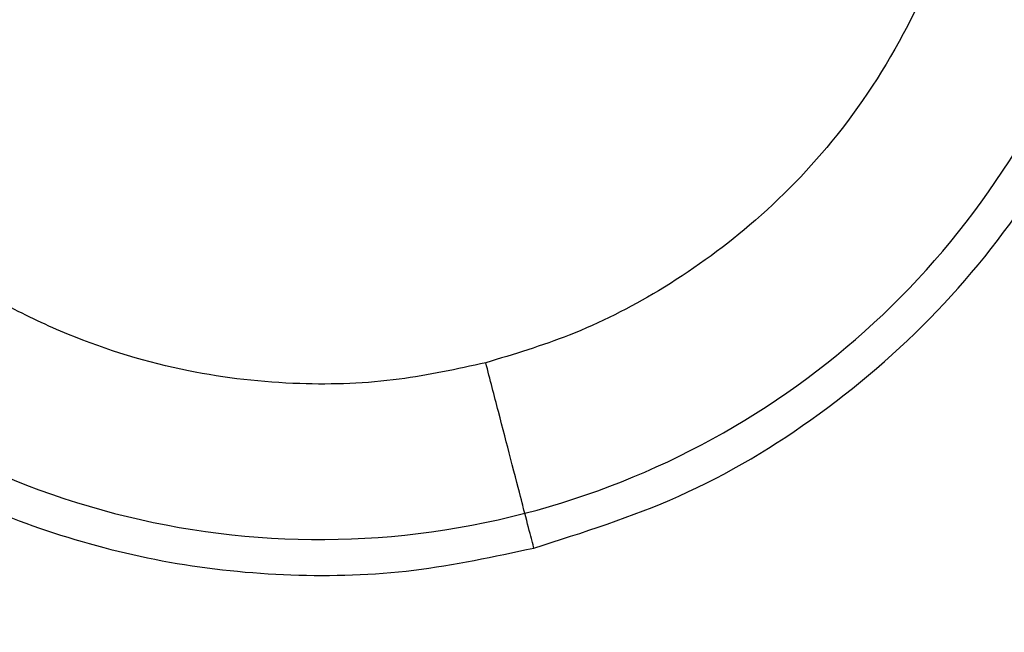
# Model space of a CAD drawing. Header units: millimetres. Extents: x 142 to 1148, y 353 to 845.
# Tile 37 of 139: x 557.13 to 559.66, y 623.77 to 625.35. Entities that reach past the tile are written whole.
import ezdxf

# ---------------------------------------------------------------- set-up
doc = ezdxf.new("R2010")
doc.units = ezdxf.units.MM

msp = doc.modelspace()

# ---------------------------------------------------------------- linework, layer by layer
at = {"color": 7, "linetype": 'Continuous', "lineweight": 25}
for radius, start, end in [(7.5, 47.81244, 284.54504), (4.5, 54.1189, 284.545), (4.5, 284.545, 35.4407), (2.1, 104.545, 284.545), (2.1, 284.545, 37.2302)]:
    msp.add_arc((557.8985, 626.1108), radius, start, end, dxfattribs=at)
for points, knots in [([(557.348, 628.2328), (557.1797, 628.1763), (556.848, 628.0649), (556.4302, 627.7625), (556.1102, 627.4065), (555.8955, 627.0318), (555.7715, 626.6778), (555.7152, 626.3676), (555.702, 626.1035), (555.7165, 625.8572), (555.7612, 625.5962), (555.8546, 625.2936), (556.0222, 624.9518), (556.2407, 624.6616), (556.4754, 624.4364), (556.6913, 624.2739), (556.939, 624.1325), (557.2152, 624.0205), (557.5135, 623.945), (557.8252, 623.9128), (558.1412, 623.9224), (558.3467, 623.9668), (558.4491, 623.9888)], [0, 0, 0, 0, 0.077016, 0.151895, 0.221771, 0.284519, 0.338925, 0.384569, 0.421575, 0.453984, 0.491985, 0.5368, 0.591672, 0.657215, 0.694001, 0.73326, 0.77474, 0.818085, 0.862838, 0.908466, 0.954385, 1, 1, 1, 1]), ([(558.3255, 624.4653), (558.2517, 624.4492), (558.0945, 624.4148), (557.8365, 624.4051), (557.5484, 624.4377), (557.2963, 624.5144), (557.0914, 624.6111), (556.8795, 624.7397), (556.6307, 624.9548), (556.3917, 625.2874), (556.2359, 625.6794), (556.1815, 626.0978), (556.2287, 626.5046), (556.3614, 626.8682), (556.5538, 627.1693), (556.7791, 627.4026), (557.015, 627.5712), (557.2452, 627.6881), (557.3993, 627.7345), (557.4716, 627.7563)], [0, 0, 0, 0, 0.04242, 0.090412, 0.14449, 0.204951, 0.237611, 0.271801, 0.344211, 0.420948, 0.500046, 0.579144, 0.655881, 0.728291, 0.795049, 0.85551, 0.909588, 0.95758, 1, 1, 1, 1]), ([(558.4491, 623.9888), (558.5751, 624.0287), (558.8345, 624.1107), (559.1931, 624.3258), (559.5128, 624.6068), (559.7675, 624.9405), (559.945, 625.2947), (560.0477, 625.6371), (560.0922, 625.9553), (560.0924, 626.2765), (560.0406, 626.6363), (559.8959, 627.0357), (559.7548, 627.3231), (559.637, 627.4439), (559.6326, 627.4484)], [0, 0, 0, 0, 0.091505, 0.188393, 0.287646, 0.38548, 0.477876, 0.561178, 0.63253, 0.700163, 0.783719, 0.882963, 0.995612, 1, 1, 1, 1]), ([(558.4259, 624.0781), (558.4241, 624.0849), (558.4205, 624.0991), (558.3933, 624.2039), (558.3595, 624.3341), (558.3365, 624.4227), (558.3255, 624.4653)], [0, 0, 0, 0, 0.270261, 0.562429, 0.789736, 1, 1, 1, 1])]:
    msp.add_open_spline(points, degree=3, knots=knots, dxfattribs=at)
at = {"color": 8, "linetype": 'Continuous', "lineweight": 25}
for points, knots in [([(559.2763, 627.0855), (559.3154, 627.0347), (559.4406, 626.8722), (559.5582, 626.5401), (559.6163, 626.1244), (559.5682, 625.7168), (559.4357, 625.3534), (559.2432, 625.0523), (559.018, 624.819), (558.782, 624.6504), (558.5518, 624.5335), (558.3977, 624.4871), (558.3255, 624.4653)], [0, 0, 0, 0, 0.058543, 0.187146, 0.315748, 0.440511, 0.558239, 0.666779, 0.76508, 0.853002, 0.931031, 1, 1, 1, 1]), ([(558.4491, 623.9888), (558.448, 623.9931), (558.4458, 624.0015), (558.4324, 624.0531), (558.4259, 624.0781)], [0, 0, 0, 0, 0.51445, 1, 1, 1, 1])]:
    msp.add_open_spline(points, degree=3, knots=knots, dxfattribs=at)

doc.saveas('drawing.dxf')
